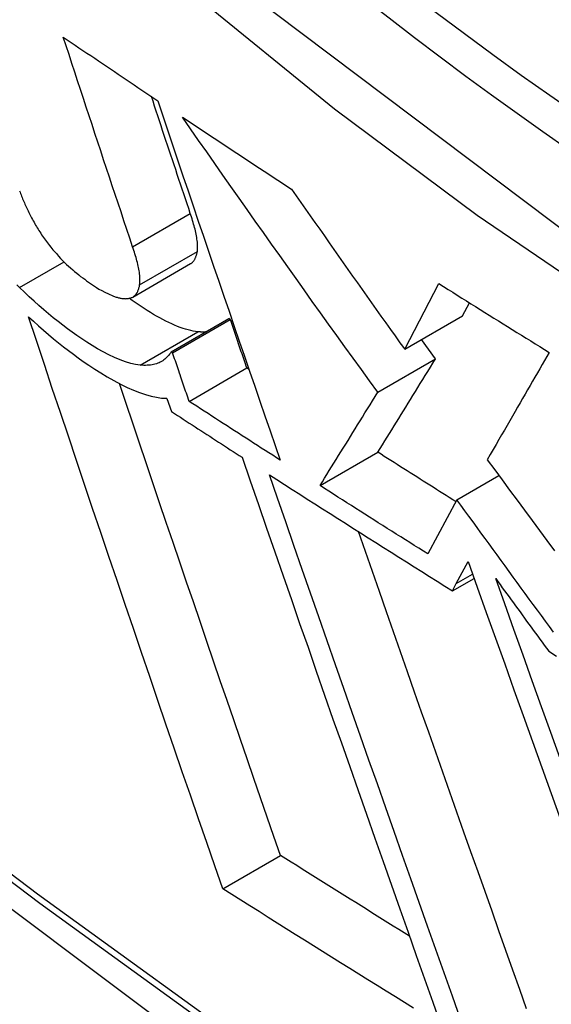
# Model space of a CAD drawing. Header units: inches. Extents: x 584 to 685, y 231 to 315.
# Tile 79 of 133: x 631.2745 to 631.3286, y 269.2968 to 269.3968. Entities that reach past the tile are written whole.
import ezdxf

# ---------------------------------------------------------------- set-up
doc = ezdxf.new("R2010")
doc.units = ezdxf.units.IN
doc.header["$MEASUREMENT"] = 0
doc.layers.add('Visible Edges(ANSI)', color=7, linetype='Continuous', lineweight=25)
doc.layers.add('Visible Tangent Edges(ANSI)', color=7, linetype='Continuous', lineweight=25)

msp = doc.modelspace()

# ---------------------------------------------------------------- linework, layer by layer
at = {"layer": 'Visible Edges(ANSI)'}
for p, q in [((631.28605, 269.36864), (631.29191, 269.37203)), ((631.31368, 269.36333), (631.31717, 269.37)), ((631.31957, 269.36673), (631.32026, 269.36805)), ((631.31368, 269.36333), (631.31957, 269.36673)), ((631.28994, 269.36307), (631.29581, 269.36646)), ((631.29008, 269.36298), (631.29595, 269.36637)), ((631.29595, 269.36637), (631.29581, 269.36646)), ((631.31683, 269.36236), (631.3154, 269.36432)), ((631.29008, 269.36298), (631.28994, 269.36307)), ((631.31094, 269.35896), (631.31683, 269.36236)), ((631.29176, 269.35804), (631.29763, 269.36143)), ((631.29784, 269.36129), (631.29763, 269.36143)), ((631.28951, 269.35834), (631.28997, 269.357)), ((631.30507, 269.34948), (631.31095, 269.35287)), ((631.319, 269.34805), (631.32326, 269.35051)), ((631.319, 269.34805), (631.31604, 269.34254)), ((631.31893, 269.33952), (631.32013, 269.34176)), ((631.31854, 269.33879), (631.32074, 269.34006)), ((631.31854, 269.33879), (631.31893, 269.33952)), ((631.29519, 269.30851), (631.30106, 269.3119))]:
    msp.add_line(p, q, dxfattribs=at)
at = {"layer": 'Visible Edges(ANSI)', "flags": 128}
for points in [[(631.11265, 269.44547), (631.14846, 269.41132), (631.18483, 269.37855), (631.22171, 269.34724), (631.25905, 269.31742), (631.29681, 269.28916), (631.33495, 269.2625), (631.3734, 269.23749), (631.41214, 269.21419), (631.45111, 269.19263), (631.49027, 269.17288), (631.52958, 269.15497), (631.569, 269.13896), (631.60848, 269.1249), (631.64797, 269.11283), (631.68743, 269.10282), (631.72681, 269.09491)], [(631.27897, 269.39504), (631.27937, 269.39477), (631.27976, 269.3945), (631.28016, 269.39423), (631.28056, 269.39396), (631.28096, 269.3937), (631.28136, 269.39343), (631.28176, 269.39316), (631.28216, 269.39289), (631.28256, 269.39262), (631.28296, 269.39235), (631.28336, 269.39208), (631.28376, 269.39181), (631.28416, 269.39154), (631.28456, 269.39127), (631.28496, 269.391), (631.28536, 269.39073), (631.28576, 269.39046), (631.28616, 269.39019), (631.28656, 269.38992), (631.28696, 269.38965), (631.28736, 269.38939), (631.28776, 269.38912), (631.28817, 269.38885), (631.28857, 269.38858)], [(631.28602, 269.37375), (631.28572, 269.37463), (631.28543, 269.37551), (631.28513, 269.37639), (631.28484, 269.37728), (631.28454, 269.37816), (631.28425, 269.37905), (631.28395, 269.37993), (631.28365, 269.38082), (631.28336, 269.38171), (631.28307, 269.38259), (631.28277, 269.38348), (631.28248, 269.38437), (631.28218, 269.38526), (631.28189, 269.38615), (631.28159, 269.38704), (631.2813, 269.38793), (631.28101, 269.38882), (631.28072, 269.38971), (631.28042, 269.3906), (631.28013, 269.39149), (631.27984, 269.39238), (631.27955, 269.39327), (631.27926, 269.39416), (631.27897, 269.39504)], [(631.29188, 269.37713), (631.29172, 269.37763), (631.29155, 269.37812), (631.29139, 269.37861), (631.29122, 269.37911), (631.29106, 269.3796), (631.29089, 269.38009), (631.29073, 269.38059), (631.29056, 269.38108), (631.2904, 269.38158), (631.29023, 269.38207), (631.29007, 269.38256), (631.2899, 269.38306), (631.28974, 269.38355), (631.28957, 269.38405), (631.2894, 269.38455), (631.28924, 269.38504), (631.28907, 269.38554), (631.28891, 269.38603), (631.28875, 269.38653), (631.28858, 269.38703), (631.28842, 269.38752), (631.28825, 269.38802), (631.28809, 269.38852), (631.28792, 269.38901)], [(631.28857, 269.38858), (631.28908, 269.38706), (631.28959, 269.38553), (631.2901, 269.38401), (631.29062, 269.38248), (631.29113, 269.38095), (631.29165, 269.37942), (631.29217, 269.37789), (631.29269, 269.37636), (631.29321, 269.37483), (631.29373, 269.3733), (631.29425, 269.37177), (631.29477, 269.37024), (631.2953, 269.36871), (631.29582, 269.36719), (631.29634, 269.36566), (631.29686, 269.36414), (631.29739, 269.36262), (631.29791, 269.3611), (631.29843, 269.35958), (631.29895, 269.35807), (631.29947, 269.35656), (631.29999, 269.35506), (631.30051, 269.35356), (631.30103, 269.35206)], [(631.29109, 269.3869), (631.29155, 269.3866), (631.29201, 269.38629), (631.29247, 269.38599), (631.29293, 269.38568), (631.29339, 269.38538), (631.29385, 269.38507), (631.29431, 269.38477), (631.29477, 269.38446), (631.29523, 269.38416), (631.29569, 269.38385), (631.29615, 269.38355), (631.29661, 269.38324), (631.29708, 269.38294), (631.29754, 269.38264), (631.298, 269.38233), (631.29846, 269.38203), (631.29893, 269.38173), (631.29939, 269.38142), (631.29985, 269.38112), (631.30032, 269.38082), (631.30078, 269.38051), (631.30125, 269.38021), (631.30171, 269.37991), (631.30218, 269.3796)], [(631.31094, 269.35896), (631.31011, 269.36011), (631.30928, 269.36126), (631.30845, 269.36242), (631.30761, 269.36357), (631.30678, 269.36473), (631.30595, 269.36589), (631.30512, 269.36704), (631.30429, 269.3682), (631.30346, 269.36937), (631.30263, 269.37053), (631.3018, 269.37169), (631.30097, 269.37286), (631.30014, 269.37402), (631.29931, 269.37519), (631.29849, 269.37636), (631.29766, 269.37752), (631.29684, 269.37869), (631.29601, 269.37986), (631.29519, 269.38103), (631.29437, 269.38221), (631.29355, 269.38338), (631.29273, 269.38455), (631.29191, 269.38573), (631.29109, 269.3869)], [(631.27453, 269.37942), (631.27458, 269.37929), (631.27463, 269.37916), (631.27468, 269.37903), (631.27473, 269.37889), (631.27478, 269.37876), (631.27483, 269.37863), (631.27489, 269.37849), (631.27495, 269.37836), (631.27501, 269.37822), (631.27507, 269.37808), (631.27513, 269.37795), (631.27519, 269.37781), (631.27525, 269.37767), (631.27532, 269.37753), (631.27539, 269.37739), (631.27546, 269.37724), (631.27553, 269.3771), (631.2756, 269.37696), (631.27568, 269.37681), (631.27575, 269.37667), (631.27583, 269.37652), (631.27591, 269.37638), (631.27599, 269.37623), (631.27607, 269.37608)], [(631.30218, 269.3796), (631.30265, 269.37892), (631.30313, 269.37824), (631.30361, 269.37756), (631.30408, 269.37688), (631.30456, 269.3762), (631.30504, 269.37552), (631.30552, 269.37484), (631.306, 269.37416), (631.30648, 269.37348), (631.30695, 269.3728), (631.30743, 269.37212), (631.30791, 269.37144), (631.30839, 269.37077), (631.30887, 269.37009), (631.30935, 269.36941), (631.30983, 269.36873), (631.31031, 269.36806), (631.31079, 269.36738), (631.31127, 269.3667), (631.31176, 269.36603), (631.31224, 269.36535), (631.31272, 269.36468), (631.3132, 269.364), (631.31368, 269.36333)], [(631.2926, 269.37327), (631.29261, 269.3734), (631.29262, 269.37352), (631.29263, 269.37365), (631.29263, 269.37379), (631.29263, 269.37393), (631.29262, 269.37408), (631.2926, 269.37422), (631.29258, 269.37438), (631.29256, 269.37453), (631.29254, 269.37469), (631.29251, 269.37485), (631.29248, 269.37501), (631.29244, 269.37518), (631.2924, 269.37535), (631.29236, 269.37552), (631.29232, 269.37569), (631.29227, 269.37587), (631.29222, 269.37604), (631.29217, 269.37622), (631.29212, 269.3764), (631.29206, 269.37658), (631.292, 269.37677), (631.29194, 269.37695), (631.29188, 269.37713)], [(631.27607, 269.37608), (631.27615, 269.37595), (631.27623, 269.37581), (631.27632, 269.37567), (631.2764, 269.37553), (631.27649, 269.37539), (631.27658, 269.37525), (631.27667, 269.37511), (631.27676, 269.37497), (631.27686, 269.37483), (631.27695, 269.37469), (631.27705, 269.37455), (631.27716, 269.37441), (631.27726, 269.37427), (631.27736, 269.37413), (631.27747, 269.374), (631.27758, 269.37386), (631.27769, 269.37372), (631.2778, 269.37358), (631.27791, 269.37345), (631.27803, 269.37331), (631.27814, 269.37318), (631.27826, 269.37305), (631.27837, 269.37292), (631.27849, 269.37278)], [(631.28673, 269.36989), (631.28675, 269.37001), (631.28676, 269.37013), (631.28676, 269.37027), (631.28676, 269.3704), (631.28676, 269.37054), (631.28675, 269.37069), (631.28674, 269.37084), (631.28672, 269.37099), (631.2867, 269.37115), (631.28667, 269.3713), (631.28664, 269.37146), (631.28661, 269.37163), (631.28658, 269.37179), (631.28654, 269.37196), (631.2865, 269.37213), (631.28645, 269.3723), (631.28641, 269.37248), (631.28636, 269.37266), (631.28631, 269.37283), (631.28625, 269.37302), (631.2862, 269.3732), (631.28614, 269.37338), (631.28608, 269.37356), (631.28602, 269.37375)], [(631.27849, 269.37278), (631.27869, 269.37257), (631.27889, 269.37236), (631.2791, 269.37216), (631.2793, 269.37196), (631.27951, 269.37177), (631.27971, 269.37159), (631.27992, 269.37141), (631.28012, 269.37123), (631.28033, 269.37107), (631.28053, 269.3709), (631.28073, 269.37074), (631.28094, 269.37059), (631.28114, 269.37044), (631.28134, 269.37029), (631.28154, 269.37015), (631.28174, 269.37001), (631.28194, 269.36987), (631.28213, 269.36974), (631.28235, 269.3696), (631.28259, 269.36945), (631.28287, 269.3693), (631.28319, 269.36913), (631.28356, 269.36895), (631.28399, 269.36877)], [(631.29191, 269.37203), (631.29196, 269.37206), (631.29201, 269.37209), (631.29205, 269.37212), (631.29209, 269.37216), (631.29213, 269.3722), (631.29217, 269.37224), (631.29221, 269.37228), (631.29224, 269.37233), (631.29228, 269.37238), (631.29231, 269.37243), (631.29234, 269.37248), (631.29237, 269.37253), (631.29239, 269.37258), (631.29242, 269.37264), (631.29244, 269.3727), (631.29246, 269.37276), (631.29249, 269.37282), (631.29251, 269.37288), (631.29252, 269.37294), (631.29254, 269.37301), (631.29256, 269.37307), (631.29257, 269.37314), (631.29258, 269.37321), (631.2926, 269.37327)], [(631.27453, 269.36961), (631.27425, 269.36989)], [(631.28679, 269.36172), (631.28632, 269.36179), (631.28582, 269.3619), (631.2853, 269.36205), (631.28475, 269.36225), (631.28417, 269.36249), (631.2836, 269.36277), (631.28303, 269.36306), (631.28246, 269.36338), (631.28191, 269.36371), (631.28137, 269.36405), (631.28085, 269.36439), (631.28035, 269.36473), (631.27988, 269.36506), (631.2794, 269.36541), (631.27892, 269.36577), (631.27844, 269.36615), (631.27795, 269.36653), (631.27746, 269.36694), (631.27698, 269.36735), (631.27649, 269.36778), (631.276, 269.36822), (631.27551, 269.36867), (631.27502, 269.36914), (631.27453, 269.36961)], [(631.28577, 269.36853), (631.28584, 269.36855), (631.28591, 269.36858), (631.28598, 269.3686), (631.28604, 269.36864), (631.2861, 269.36867), (631.28615, 269.36871), (631.2862, 269.36875), (631.28625, 269.3688), (631.2863, 269.36885), (631.28635, 269.3689), (631.28639, 269.36896), (631.28643, 269.36901), (631.28646, 269.36907), (631.2865, 269.36914), (631.28653, 269.3692), (631.28656, 269.36927), (631.28659, 269.36934), (631.28661, 269.36941), (631.28664, 269.36949), (631.28666, 269.36956), (631.28668, 269.36964), (631.2867, 269.36972), (631.28671, 269.3698), (631.28673, 269.36989)], [(631.31717, 269.37), (631.31763, 269.3697), (631.3181, 269.36941), (631.31856, 269.36912), (631.31902, 269.36883), (631.31949, 269.36854), (631.31995, 269.36824), (631.32042, 269.36795), (631.32088, 269.36766), (631.32135, 269.36737), (631.32182, 269.36708), (631.32228, 269.36679), (631.32275, 269.3665), (631.32322, 269.36621), (631.32368, 269.36592), (631.32415, 269.36563), (631.32462, 269.36534), (631.32509, 269.36505), (631.32556, 269.36476), (631.32603, 269.36447), (631.3265, 269.36418), (631.32696, 269.36389), (631.32743, 269.3636), (631.3279, 269.36331), (631.32837, 269.36302)], [(631.28399, 269.36877), (631.28408, 269.36873), (631.28417, 269.3687), (631.28425, 269.36867), (631.28434, 269.36864), (631.28443, 269.36861), (631.28451, 269.36859), (631.28459, 269.36857), (631.28467, 269.36855), (631.28475, 269.36853), (631.28483, 269.36851), (631.28491, 269.3685), (631.28498, 269.36849), (631.28505, 269.36848), (631.28513, 269.36848), (631.2852, 269.36848), (631.28527, 269.36847), (631.28533, 269.36848), (631.2854, 269.36848), (631.28547, 269.36848), (631.28553, 269.36849), (631.28559, 269.3685), (631.28565, 269.36851), (631.28571, 269.36852), (631.28577, 269.36853)], [(631.29265, 269.36511), (631.29242, 269.36513), (631.29217, 269.36517), (631.29192, 269.36523), (631.29167, 269.36529), (631.29141, 269.36536), (631.29114, 269.36545), (631.29086, 269.36554), (631.29058, 269.36565), (631.29029, 269.36577), (631.29, 269.3659), (631.2897, 269.36604), (631.2894, 269.36619), (631.28909, 269.36635), (631.28877, 269.36652), (631.28845, 269.36669), (631.28814, 269.36688), (631.28782, 269.36707), (631.2875, 269.36726), (631.28719, 269.36746), (631.28688, 269.36767), (631.28657, 269.36788), (631.28626, 269.36808), (631.28596, 269.3683), (631.28566, 269.36851)], [(631.29519, 269.30851), (631.29437, 269.31087), (631.29355, 269.31324), (631.29272, 269.31563), (631.2919, 269.31802), (631.29107, 269.32042), (631.29024, 269.32282), (631.28941, 269.32524), (631.28858, 269.32766), (631.28775, 269.33008), (631.28692, 269.33251), (631.28609, 269.33495), (631.28526, 269.33739), (631.28443, 269.33983), (631.2836, 269.34227), (631.28277, 269.34471), (631.28195, 269.34716), (631.28112, 269.3496), (631.2803, 269.35204), (631.27948, 269.35449), (631.27867, 269.35692), (631.27785, 269.35936), (631.27705, 269.36179), (631.27624, 269.36422), (631.27544, 269.36664)], [(631.27544, 269.36664), (631.27595, 269.36617), (631.27646, 269.36571), (631.27696, 269.36526), (631.27747, 269.36483), (631.27798, 269.3644), (631.27849, 269.36399), (631.27899, 269.36359), (631.27949, 269.3632), (631.27999, 269.36283), (631.28049, 269.36247), (631.281, 269.3621), (631.28156, 269.36172), (631.28216, 269.36132), (631.28278, 269.36093), (631.28343, 269.36053), (631.2841, 269.36015), (631.28478, 269.35979), (631.28545, 269.35946), (631.28609, 269.35917), (631.28672, 269.35893), (631.28731, 269.35873), (631.28789, 269.35857), (631.28844, 269.35845), (631.28896, 269.35838)], [(631.29763, 269.36143), (631.29756, 269.36163), (631.29749, 269.36184), (631.29742, 269.36204), (631.29735, 269.36225), (631.29728, 269.36246), (631.29721, 269.36266), (631.29714, 269.36287), (631.29707, 269.36307), (631.297, 269.36328), (631.29693, 269.36349), (631.29686, 269.36369), (631.29679, 269.3639), (631.29672, 269.36411), (631.29665, 269.36431), (631.29658, 269.36452), (631.29651, 269.36472), (631.29644, 269.36493), (631.29637, 269.36514), (631.2963, 269.36534), (631.29623, 269.36555), (631.29616, 269.36575), (631.29609, 269.36596), (631.29602, 269.36617), (631.29595, 269.36637)], [(631.29343, 269.36509), (631.2934, 269.36509), (631.29337, 269.36508), (631.29333, 269.36508), (631.2933, 269.36508), (631.29327, 269.36508), (631.29324, 269.36508), (631.29321, 269.36508), (631.29318, 269.36508), (631.29315, 269.36508), (631.29312, 269.36508), (631.29308, 269.36508), (631.29305, 269.36508), (631.29302, 269.36508), (631.29299, 269.36508), (631.29295, 269.36508), (631.29292, 269.36509), (631.29289, 269.36509), (631.29285, 269.36509), (631.29282, 269.36509), (631.29279, 269.36509), (631.29275, 269.3651), (631.29272, 269.3651), (631.29269, 269.3651), (631.29265, 269.36511)], [(631.28994, 269.36307), (631.28986, 269.36295), (631.28978, 269.36284), (631.28969, 269.36273), (631.2896, 269.36262), (631.28951, 269.36252), (631.28941, 269.36242), (631.2893, 269.36233), (631.28919, 269.36225), (631.28908, 269.36217), (631.28896, 269.3621), (631.28883, 269.36203), (631.28871, 269.36197), (631.28857, 269.36191), (631.28843, 269.36186), (631.28829, 269.36182), (631.28814, 269.36178), (631.28799, 269.36175), (631.28783, 269.36173), (631.28767, 269.36171), (631.2875, 269.3617), (631.28733, 269.36169), (631.28715, 269.36169), (631.28697, 269.3617), (631.28679, 269.36172)], [(631.29176, 269.35804), (631.29169, 269.35824), (631.29162, 269.35845), (631.29155, 269.35866), (631.29148, 269.35886), (631.29141, 269.35907), (631.29134, 269.35927), (631.29127, 269.35948), (631.2912, 269.35969), (631.29113, 269.35989), (631.29106, 269.3601), (631.29099, 269.3603), (631.29092, 269.36051), (631.29085, 269.36072), (631.29078, 269.36092), (631.29071, 269.36113), (631.29064, 269.36133), (631.29057, 269.36154), (631.2905, 269.36175), (631.29043, 269.36195), (631.29036, 269.36216), (631.29029, 269.36237), (631.29022, 269.36257), (631.29015, 269.36278), (631.29008, 269.36298)], [(631.32837, 269.36302), (631.32813, 269.3626), (631.32789, 269.36219), (631.32765, 269.36177), (631.32741, 269.36135), (631.32717, 269.36093), (631.32692, 269.3605), (631.32668, 269.36008), (631.32643, 269.35965), (631.32618, 269.35922), (631.32593, 269.35878), (631.32567, 269.35834), (631.32542, 269.3579), (631.32516, 269.35745), (631.3249, 269.357), (631.32463, 269.35654), (631.32436, 269.35607), (631.32409, 269.3556), (631.32382, 269.35513), (631.32354, 269.35464), (631.32326, 269.35415), (631.32297, 269.35366), (631.32268, 269.35315), (631.32238, 269.35264), (631.32208, 269.35211)], [(631.31095, 269.35287), (631.31118, 269.35325), (631.31142, 269.35364), (631.31166, 269.35402), (631.31189, 269.3544), (631.31213, 269.35478), (631.31236, 269.35516), (631.3126, 269.35554), (631.31284, 269.35592), (631.31308, 269.3563), (631.31331, 269.35669), (631.31355, 269.35707), (631.31379, 269.35746), (631.31403, 269.35785), (631.31428, 269.35824), (631.31452, 269.35864), (631.31477, 269.35904), (631.31502, 269.35944), (631.31527, 269.35984), (631.31552, 269.36025), (631.31578, 269.36066), (631.31604, 269.36108), (631.3163, 269.3615), (631.31656, 269.36193), (631.31683, 269.36236)], [(631.30106, 269.3119), (631.30039, 269.31385), (631.29971, 269.3158), (631.29903, 269.31777), (631.29835, 269.31973), (631.29767, 269.32171), (631.29698, 269.32369), (631.2963, 269.32567), (631.29562, 269.32766), (631.29493, 269.32966), (631.29424, 269.33166), (631.29356, 269.33366), (631.29287, 269.33567), (631.29219, 269.33767), (631.2915, 269.33968), (631.29081, 269.3417), (631.29013, 269.34371), (631.28944, 269.34573), (631.28876, 269.34774), (631.28808, 269.34976), (631.2874, 269.35178), (631.28672, 269.35379), (631.28604, 269.35581), (631.28536, 269.35782), (631.28469, 269.35984)], [(631.30507, 269.34948), (631.30531, 269.34986), (631.30554, 269.35024), (631.30578, 269.35062), (631.30601, 269.351), (631.30625, 269.35139), (631.30649, 269.35177), (631.30672, 269.35215), (631.30696, 269.35253), (631.3072, 269.35291), (631.30744, 269.3533), (631.30768, 269.35368), (631.30792, 269.35407), (631.30816, 269.35446), (631.3084, 269.35486), (631.30865, 269.35525), (631.30889, 269.35565), (631.30914, 269.35605), (631.30939, 269.35645), (631.30964, 269.35686), (631.3099, 269.35727), (631.31016, 269.35769), (631.31042, 269.35811), (631.31068, 269.35853), (631.31094, 269.35896)], [(631.28896, 269.35838), (631.28898, 269.35838), (631.28901, 269.35837), (631.28903, 269.35837), (631.28905, 269.35837), (631.28908, 269.35837), (631.2891, 269.35837), (631.28912, 269.35836), (631.28915, 269.35836), (631.28917, 269.35836), (631.28919, 269.35836), (631.28922, 269.35836), (631.28924, 269.35836), (631.28926, 269.35835), (631.28929, 269.35835), (631.28931, 269.35835), (631.28933, 269.35835), (631.28936, 269.35835), (631.28938, 269.35835), (631.2894, 269.35835), (631.28942, 269.35835), (631.28945, 269.35835), (631.28947, 269.35835), (631.28949, 269.35834), (631.28951, 269.35834)], [(631.30103, 269.35206), (631.30064, 269.35231), (631.30026, 269.35256), (631.29987, 269.3528), (631.29948, 269.35305), (631.29909, 269.3533), (631.29871, 269.35355), (631.29832, 269.3538), (631.29793, 269.35405), (631.29755, 269.3543), (631.29716, 269.35455), (631.29677, 269.3548), (631.29639, 269.35504), (631.296, 269.35529), (631.29562, 269.35554), (631.29523, 269.35579), (631.29484, 269.35604), (631.29446, 269.35629), (631.29407, 269.35654), (631.29369, 269.35679), (631.2933, 269.35704), (631.29292, 269.35729), (631.29253, 269.35754), (631.29215, 269.35779), (631.29176, 269.35804)], [(631.28997, 269.357), (631.29027, 269.35681), (631.29057, 269.35661), (631.29087, 269.35642), (631.29116, 269.35623), (631.29146, 269.35603), (631.29176, 269.35584), (631.29206, 269.35565), (631.29236, 269.35545), (631.29266, 269.35526), (631.29296, 269.35507), (631.29326, 269.35487), (631.29356, 269.35468), (631.29386, 269.35449), (631.29415, 269.35429), (631.29445, 269.3541), (631.29475, 269.35391), (631.29505, 269.35371), (631.29535, 269.35352), (631.29565, 269.35333), (631.29595, 269.35313), (631.29625, 269.35294), (631.29655, 269.35275), (631.29685, 269.35255), (631.29715, 269.35236)], [(631.31889, 269.34785), (631.31856, 269.34805), (631.31822, 269.34826), (631.31789, 269.34847), (631.31756, 269.34868), (631.31723, 269.34889), (631.3169, 269.3491), (631.31657, 269.34931), (631.31623, 269.34952), (631.3159, 269.34973), (631.31557, 269.34994), (631.31524, 269.35015), (631.31491, 269.35036), (631.31458, 269.35057), (631.31425, 269.35077), (631.31392, 269.35098), (631.31359, 269.35119), (631.31326, 269.3514), (631.31293, 269.35161), (631.3126, 269.35182), (631.31227, 269.35203), (631.31194, 269.35224), (631.31161, 269.35245), (631.31128, 269.35266), (631.31095, 269.35287)], [(631.29715, 269.35236), (631.29798, 269.34997), (631.29881, 269.34757), (631.29964, 269.34516), (631.30048, 269.34274), (631.30131, 269.34033), (631.30216, 269.33791), (631.303, 269.33548), (631.30385, 269.33306), (631.30469, 269.33063), (631.30554, 269.3282), (631.30639, 269.32577), (631.30724, 269.32335), (631.30809, 269.32093), (631.30894, 269.31851), (631.30979, 269.31609), (631.31064, 269.31368), (631.31149, 269.31128), (631.31234, 269.30888), (631.31318, 269.30649), (631.31402, 269.30411), (631.31486, 269.30173), (631.3157, 269.29937), (631.31653, 269.29702), (631.31736, 269.29468)], [(631.32208, 269.35211), (631.32284, 269.35109), (631.3236, 269.35006), (631.32435, 269.34903), (631.32511, 269.348), (631.32587, 269.34698), (631.32663, 269.34595), (631.32739, 269.34492), (631.32815, 269.3439), (631.32892, 269.34287)], [(631.29992, 269.35058), (631.30069, 269.35009), (631.30146, 269.34959), (631.30223, 269.3491), (631.30301, 269.34861), (631.30378, 269.34811), (631.30455, 269.34762), (631.30532, 269.34713), (631.3061, 269.34664), (631.30687, 269.34615), (631.30765, 269.34565), (631.30842, 269.34516), (631.3092, 269.34467), (631.30997, 269.34418), (631.31075, 269.34369), (631.31153, 269.3432), (631.3123, 269.34271), (631.31308, 269.34222), (631.31386, 269.34173), (631.31464, 269.34124), (631.31542, 269.34075), (631.3162, 269.34026), (631.31698, 269.33977), (631.31776, 269.33928), (631.31854, 269.33879)], [(631.31936, 269.29527), (631.31853, 269.29762), (631.31769, 269.29998), (631.31685, 269.30235), (631.316, 269.30473), (631.31516, 269.30712), (631.31431, 269.30952), (631.31346, 269.31192), (631.31261, 269.31433), (631.31175, 269.31675), (631.3109, 269.31917), (631.31005, 269.32159), (631.30919, 269.32401), (631.30834, 269.32644), (631.30749, 269.32886), (631.30664, 269.33129), (631.30579, 269.33372), (631.30494, 269.33614), (631.3041, 269.33856), (631.30326, 269.34097), (631.30242, 269.34339), (631.30158, 269.34579), (631.30075, 269.34819), (631.29992, 269.35058)], [(631.31604, 269.34254), (631.31558, 269.34283), (631.31512, 269.34311), (631.31466, 269.3434), (631.31421, 269.34369), (631.31375, 269.34398), (631.31329, 269.34427), (631.31283, 269.34456), (631.31237, 269.34485), (631.31191, 269.34514), (631.31146, 269.34542), (631.311, 269.34571), (631.31054, 269.346), (631.31009, 269.34629), (631.30963, 269.34658), (631.30917, 269.34687), (631.30871, 269.34716), (631.30826, 269.34745), (631.3078, 269.34774), (631.30735, 269.34803), (631.30689, 269.34832), (631.30643, 269.34861), (631.30598, 269.3489), (631.30552, 269.34919), (631.30507, 269.34948)], [(631.32881, 269.3346), (631.3284, 269.33516), (631.32799, 269.33572), (631.32758, 269.33628), (631.32717, 269.33684), (631.32676, 269.3374), (631.32635, 269.33796), (631.32594, 269.33852), (631.32553, 269.33907), (631.32512, 269.33963), (631.32471, 269.34019), (631.32431, 269.34075), (631.3239, 269.34132), (631.32349, 269.34188), (631.32308, 269.34244), (631.32267, 269.343), (631.32226, 269.34356), (631.32185, 269.34412), (631.32144, 269.34468), (631.32104, 269.34524), (631.32063, 269.3458), (631.32022, 269.34636), (631.31981, 269.34693), (631.3194, 269.34749), (631.319, 269.34805)], [(631.32608, 269.29634), (631.32538, 269.2983), (631.32468, 269.30027), (631.32397, 269.30225), (631.32327, 269.30424), (631.32256, 269.30624), (631.32185, 269.30824), (631.32114, 269.31025), (631.32042, 269.31226), (631.31971, 269.31428), (631.31899, 269.3163), (631.31827, 269.31833), (631.31756, 269.32036), (631.31684, 269.3224), (631.31612, 269.32443), (631.3154, 269.32647), (631.31469, 269.32851), (631.31397, 269.33055), (631.31325, 269.33259), (631.31254, 269.33463), (631.31182, 269.33667), (631.31111, 269.33871), (631.3104, 269.34074), (631.30969, 269.34278), (631.30898, 269.34481)], [(631.32013, 269.34176), (631.32105, 269.33918), (631.32198, 269.33659), (631.32291, 269.33398), (631.32385, 269.33137), (631.32478, 269.32875), (631.32573, 269.32612), (631.32667, 269.32349), (631.32762, 269.32085), (631.32856, 269.31821), (631.32951, 269.31557), (631.33046, 269.31293), (631.33141, 269.31029), (631.33236, 269.30765), (631.33331, 269.30502), (631.33426, 269.3024), (631.3352, 269.29978), (631.33614, 269.29717), (631.33708, 269.29457)], [(631.32294, 269.34004), (631.32316, 269.33973), (631.32339, 269.33942), (631.32361, 269.33911), (631.32384, 269.3388), (631.32406, 269.3385), (631.32429, 269.33819), (631.32451, 269.33788), (631.32473, 269.33757), (631.32496, 269.33726), (631.32518, 269.33696), (631.32541, 269.33665), (631.32563, 269.33634), (631.32586, 269.33603), (631.32608, 269.33572), (631.32631, 269.33542), (631.32653, 269.33511), (631.32676, 269.3348), (631.32698, 269.33449), (631.32721, 269.33419), (631.32743, 269.33388), (631.32766, 269.33357), (631.32788, 269.33326), (631.32811, 269.33296), (631.32833, 269.33265)], [(631.33899, 269.29544), (631.33805, 269.29805), (631.3371, 269.30067), (631.33615, 269.3033), (631.3352, 269.30593), (631.33425, 269.30857), (631.3333, 269.3112), (631.33235, 269.31384), (631.33139, 269.31649), (631.33044, 269.31913), (631.3295, 269.32176), (631.32855, 269.3244), (631.3276, 269.32702), (631.32666, 269.32965), (631.32572, 269.33226), (631.32479, 269.33486), (631.32386, 269.33746), (631.32294, 269.34004)], [(631.32833, 269.33265), (631.32912, 269.33217)], [(631.31416, 269.30371), (631.31362, 269.30405), (631.31307, 269.30439), (631.31252, 269.30473), (631.31198, 269.30507), (631.31143, 269.30541), (631.31088, 269.30575), (631.31034, 269.30609), (631.30979, 269.30644), (631.30924, 269.30678), (631.3087, 269.30712), (631.30815, 269.30746), (631.30761, 269.3078), (631.30706, 269.30814), (631.30651, 269.30848), (631.30597, 269.30883), (631.30542, 269.30917), (631.30488, 269.30951), (631.30433, 269.30985), (631.30379, 269.31019), (631.30324, 269.31053), (631.3027, 269.31088), (631.30215, 269.31122), (631.30161, 269.31156), (631.30106, 269.3119)], [(631.31458, 269.29641), (631.31365, 269.29698), (631.31273, 269.29755), (631.3118, 269.29813), (631.31087, 269.2987), (631.30995, 269.29928), (631.30902, 269.29986), (631.3081, 269.30043), (631.30717, 269.30101), (631.30625, 269.30158), (631.30532, 269.30216), (631.3044, 269.30274), (631.30348, 269.30331), (631.30256, 269.30389), (631.30163, 269.30447), (631.30071, 269.30504), (631.29979, 269.30562), (631.29887, 269.3062), (631.29795, 269.30678), (631.29703, 269.30735), (631.29611, 269.30793), (631.29519, 269.30851)]]:
    msp.add_lwpolyline(points, dxfattribs=at)
at = {"layer": 'Visible Edges(ANSI)'}
msp.add_ellipse((631.35491, 269.65208), major_axis=(0.15748, -0.27276), ratio=0.57735, start_param=2.363977, end_param=7.060801, dxfattribs=at)
msp.add_ellipse((631.35143, 269.65007), major_axis=(0.15994, -0.27703), ratio=0.57735, dxfattribs=at)
at = {"layer": 'Visible Tangent Edges(ANSI)'}
for p, q in [((631.28602, 269.37375), (631.29188, 269.37713)), ((631.28673, 269.36989), (631.2926, 269.37327)), ((631.27453, 269.36961), (631.27904, 269.37221)), ((631.28679, 269.36172), (631.29265, 269.36511)), ((631.31893, 269.33952), (631.32059, 269.34048))]:
    msp.add_line(p, q, dxfattribs=at)
at = {"layer": 'Visible Tangent Edges(ANSI)', "flags": 128}
for points in [[(631.59987, 269.50487), (631.59695, 269.46366), (631.58854, 269.42662), (631.57478, 269.3945), (631.55604, 269.36808), (631.5328, 269.34801), (631.50557, 269.33477), (631.47486, 269.32852), (631.44128, 269.32943), (631.40569, 269.33747), (631.36883, 269.35246), (631.33154, 269.3741), (631.29474, 269.40181), (631.2591, 269.43512), (631.22553, 269.4732), (631.19481, 269.5151)], [(631.19973, 269.50241), (631.21172, 269.48583), (631.22419, 269.46979), (631.2371, 269.45432), (631.25041, 269.4395), (631.26407, 269.42537), (631.27803, 269.41199), (631.2922, 269.39944), (631.30656, 269.38775), (631.32106, 269.37694), (631.33566, 269.36704), (631.35033, 269.35808), (631.36501, 269.35009), (631.37964, 269.34313), (631.39414, 269.33722), (631.40848, 269.33237), (631.42261, 269.32858), (631.4365, 269.32587), (631.45009, 269.32425), (631.46334, 269.32373), (631.47621, 269.32432), (631.48861, 269.326), (631.50053, 269.32876), (631.51193, 269.33258)], [(631.64034, 269.12755), (631.61675, 269.13371), (631.59299, 269.14073), (631.56907, 269.14861), (631.54501, 269.15735), (631.52084, 269.16694), (631.49655, 269.17738), (631.47216, 269.18866), (631.44772, 269.20076), (631.42324, 269.21368), (631.39876, 269.2274), (631.37426, 269.24192), (631.34976, 269.25725), (631.32526, 269.27337), (631.30077, 269.29029), (631.27634, 269.30797), (631.25201, 269.32639), (631.22779, 269.34554), (631.20371, 269.36539), (631.17981, 269.38591), (631.15612, 269.40708), (631.13266, 269.42887), (631.10944, 269.45125)], [(631.10926, 269.45046), (631.13254, 269.42805), (631.15607, 269.40624), (631.17983, 269.38505), (631.20379, 269.36451), (631.22792, 269.34465), (631.2522, 269.32549), (631.27659, 269.30705), (631.30107, 269.28935), (631.32561, 269.27242), (631.35018, 269.25627), (631.37473, 269.24092), (631.39929, 269.22637), (631.42384, 269.21261), (631.44838, 269.19964), (631.4729, 269.18749), (631.49735, 269.17615), (631.52173, 269.16565), (631.54599, 269.15599), (631.57014, 269.14718), (631.59415, 269.13922), (631.61801, 269.13212), (631.6417, 269.12589)]]:
    msp.add_lwpolyline(points, dxfattribs=at)
at = {"layer": 'Visible Tangent Edges(ANSI)'}
for centre, major_axis, start_param, end_param in [((631.35392, 269.65151), (-0.17318, 0.29996), 5.05527, 10.652693), ((631.35387, 269.65148), (0.15059, -0.26083), 4.097754, 6.89782)]:
    msp.add_ellipse(centre, major_axis=major_axis, ratio=0.57735, start_param=start_param, end_param=end_param, dxfattribs=at)
for centre, major_axis in [((631.35451, 269.65185), (-0.17111, 0.29637)), ((631.35154, 269.65013), (0.1627, -0.2818)), ((631.35143, 269.65007), (-0.1621, 0.28076))]:
    msp.add_ellipse(centre, major_axis=major_axis, ratio=0.57735, dxfattribs=at)

doc.saveas('drawing.dxf')
